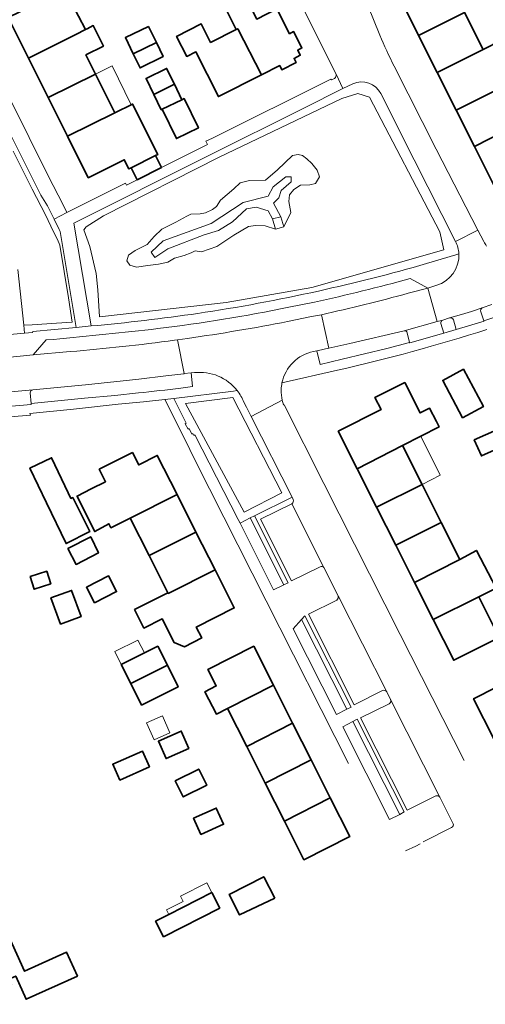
# Model space of a CAD drawing. Extents: x 147051 to 149075, y 463071 to 465537.
# Tile 132 of 229: x 148916 to 148984, y 463590 to 463732. Entities that reach past the tile are written whole.
import ezdxf

# ---------------------------------------------------------------- set-up
doc = ezdxf.new("R2010")
doc.units = 0
doc.header["$LTSCALE"] = 0.5
for name, color, linetype, lineweight in [('B-PV-GR-BEPLANTING_CULTUUR_BOSPLANTSOEN-GV', 252, 'CONTINUOUS', 18), ('B-PV-GR-GROENVOORZIENING-GV', 252, 'CONTINUOUS', 18), ('B-PV-OG-BEBOUWING-GV', 6, 'CONTINUOUS', 35), ('B-PV-OG-BEBOUWING_LUIFEL-GV', 6, 'CONTINUOUS', 18), ('B-PV-OG-TERREIN_BEGROEID-GV', 252, 'CONTINUOUS', 18), ('B-PV-OG-TERREIN_ERF-GV', 252, 'CONTINUOUS', 18), ('B-PV-VH-GESLOTENVERHARDING-GV', 252, 'CONTINUOUS', 18), ('B-PV-VH-OPENVERHARDING_BETONSTRAATSTEEN-GV', 252, 'CONTINUOUS', 18), ('B-PV-VH-OPENVERHARDING_TEGEL-GV', 252, 'CONTINUOUS', 18)]:
    doc.layers.add(name, color=color, linetype=linetype, lineweight=lineweight)

msp = doc.modelspace()

# ---------------------------------------------------------------- linework, layer by layer
at = {"layer": 'B-PV-GR-BEPLANTING_CULTUUR_BOSPLANTSOEN-GV', "flags": 128}
for points in [[(148926.54, 463699.573), (148927.458, 463695.648), (148927.708, 463693.31), (148927.958, 463689.385), (148946.321, 463691.473), (148958.757, 463693.644), (148977.871, 463699.072), (148977.262, 463701.688), (148967.104, 463721.202), (148965.41, 463721.73), (148963.073, 463720.978), (148945.319, 463712.517), (148928.543, 463703.999), (148926.039, 463702.412), (148925.705, 463701.974)], [(148953.45, 463702.09), (148951.954, 463702.531), (148950.557, 463702.615), (148949.541, 463702.476), (148947.43, 463701.214), (148944.945, 463699.573), (148942.728, 463698.805), (148941.835, 463698.924), (148941.229, 463698.65), (148940.228, 463698.267), (148938.818, 463697.857), (148937.865, 463697.282), (148936.518, 463697.015), (148934.967, 463696.824), (148933.328, 463696.56), (148932.364, 463696.878), (148931.905, 463697.484), (148932.189, 463698.308), (148933.121, 463699.002), (148934.189, 463699.504), (148934.859, 463699.849), (148935.904, 463700.988), (148936.991, 463702.051), (148939.037, 463703.079), (148940.61, 463703.976), (148941.189, 463704.254), (148942.537, 463704.271), (148943.329, 463704.442), (148944.358, 463704.901), (148944.942, 463705.338), (148945.481, 463706.28), (148947.433, 463707.934), (148948.371, 463708.799), (148949.713, 463709.102), (148952.004, 463709.183), (148953.753, 463710.67), (148955.937, 463712.748), (148956.736, 463712.867), (148957.386, 463712.755), (148957.992, 463712.275), (148958.714, 463711.575), (148959.492, 463710.618), (148959.842, 463709.658), (148959.273, 463708.692), (148958.444, 463708.502), (148957.083, 463708.424), (148956.117, 463707.817), (148955.48, 463707.047), (148955.39, 463706.068), (148955.666, 463704.477), (148954.666, 463702.391)], [(148940.447, 463676.839), (148948.913, 463661.064), (148954.395, 463663.882), (148947.307, 463677.67)]]:
    msp.add_lwpolyline(points, close=True, dxfattribs=at)
msp.add_lwpolyline([(148916.137, 463696.225), (148916.982, 463688.18), (148918.228, 463688.232), (148921.734, 463688.459), (148924.007, 463688.623), (148923.491, 463692.117), (148922.206, 463699.734), (148921.862, 463700.582), (148921.279, 463701.695), (148920.125, 463704.137), (148918.203, 463707.861), (148915.464, 463713.363)], dxfattribs=at)
at = {"layer": 'B-PV-GR-GROENVOORZIENING-GV', "flags": 128}
for points in [[(148954.696, 463650.567), (148955.292, 463650.862), (148950.425, 463660.549), (148949.815, 463660.243)], [(148963.792, 463632.536), (148964.427, 463632.863), (148957.71, 463646.076), (148957.232, 463645.539)], [(148965.298, 463631.089), (148964.681, 463630.772), (148971.465, 463617.324), (148972.113, 463617.664)]]:
    msp.add_lwpolyline(points, close=True, dxfattribs=at)
at = {"layer": 'B-PV-OG-BEBOUWING-GV', "flags": 128}
for points in [[(148980.868, 463733.461), (148977.938, 463739.301), (148978.767, 463739.717), (148977.208, 463742.825), (148972.927, 463740.678), (148974.468, 463737.606), (148971.273, 463736.003), (148974.214, 463730.14)], [(148924.516, 463730.251), (148925.949, 463730.976), (148922.895, 463736.846), (148921.557, 463736.178), (148921.595, 463736.102), (148914.742, 463732.729), (148917.678, 463726.847)], [(148951.425, 463724.422), (148954.081, 463725.762), (148954.383, 463725.164), (148956.456, 463726.209), (148956.154, 463726.808), (148957.065, 463727.267), (148956.687, 463728.017), (148957.285, 463728.319), (148956.096, 463730.676), (148955.498, 463730.374), (148953.684, 463733.969), (148950.756, 463732.492), (148949.351, 463735.278), (148946.351, 463733.765), (148947.756, 463730.979), (148947.988, 463731.096)], [(148974.214, 463730.14), (148976.907, 463724.772), (148983.559, 463728.096), (148980.868, 463733.461)], [(148947.988, 463731.096), (148947.756, 463730.979), (148944.069, 463729.12), (148942.718, 463731.799), (148939.146, 463729.997), (148940.614, 463727.086), (148941.927, 463727.748), (148945.19, 463721.278), (148951.425, 463724.422)], [(148928.563, 463728.587), (148927.06, 463731.554), (148926.201, 463731.104), (148925.949, 463730.976), (148924.516, 463730.251), (148917.678, 463726.847), (148920.528, 463721.138), (148927.376, 463724.521), (148925.985, 463727.309)], [(148935.066, 463731.435), (148931.718, 463729.811), (148932.857, 463727.462), (148936.205, 463729.086)], [(148936.205, 463729.086), (148932.857, 463727.462), (148933.841, 463725.434), (148937.188, 463727.058)], [(148976.907, 463724.772), (148979.642, 463719.321), (148986.29, 463722.652), (148988.944, 463723.984), (148986.214, 463729.427), (148983.559, 463728.096)], [(148938.812, 463723.059), (148937.697, 463725.356), (148934.717, 463723.909), (148935.84, 463721.598)], [(148930.174, 463718.915), (148927.376, 463724.521), (148920.528, 463721.138), (148923.32, 463715.545)], [(148935.84, 463721.598), (148936.921, 463719.371), (148937.052, 463719.434), (148939.9, 463720.818), (148938.812, 463723.059)], [(148988.919, 463717.411), (148986.29, 463722.652), (148979.642, 463719.321), (148982.29, 463714.042)], [(148939.9, 463720.818), (148937.052, 463719.434), (148939.116, 463715.185), (148942.29, 463716.727), (148940.226, 463720.976)], [(148923.32, 463715.545), (148926.324, 463709.528), (148931.547, 463712.136), (148932.216, 463710.794), (148932.56, 463710.966), (148936.102, 463712.734), (148936.403, 463712.884), (148932.758, 463720.185), (148930.174, 463718.915)], [(148982.29, 463714.042), (148985.104, 463708.432), (148991.886, 463711.813), (148990.685, 463714.242), (148992.928, 463715.358), (148991.298, 463718.608), (148988.919, 463717.411)], [(148936.964, 463711.008), (148936.102, 463712.734), (148932.56, 463710.966), (148933.421, 463709.24)], [(148980.726, 463681.776), (148977.706, 463680.17), (148980.577, 463674.772), (148983.597, 463676.378)], [(148972.199, 463679.878), (148967.879, 463677.698), (148968.771, 463675.931), (148962.569, 463672.803), (148965.302, 463667.385), (148971.868, 463670.732), (148977.173, 463673.436), (148976.783, 463674.21), (148975.805, 463676.148), (148974.43, 463675.455)], [(148986.567, 463670.689), (148985.542, 463672.994), (148982.276, 463671.54), (148983.301, 463669.236)], [(148965.302, 463667.385), (148968.12, 463661.799), (148974.701, 463665.117), (148971.868, 463670.732)], [(148932.737, 463669.737), (148927.935, 463667.311), (148928.851, 463665.499), (148926.78, 463664.453), (148925.757, 463663.936), (148924.717, 463663.411), (148926.377, 463660.094), (148927.282, 463658.286), (148929.324, 463659.415), (148929.625, 463658.82), (148932.414, 463660.22), (148939.206, 463663.629), (148936.344, 463669.295), (148933.648, 463667.933)], [(148920.305, 463662.421), (148923.114, 463656.539), (148926.575, 463658.291), (148924.088, 463663.206), (148923.821, 463663.071), (148923.421, 463663.909), (148921.009, 463668.962), (148917.892, 463667.473)], [(148977.486, 463659.594), (148974.701, 463665.117), (148968.12, 463661.799), (148970.89, 463656.307)], [(148941.942, 463658.213), (148939.206, 463663.629), (148932.414, 463660.22), (148935.145, 463654.805)], [(148970.89, 463656.307), (148973.62, 463650.897), (148980.185, 463654.244), (148977.486, 463659.594)], [(148935.145, 463654.805), (148937.868, 463649.406), (148937.91, 463649.323), (148944.71, 463652.733), (148941.942, 463658.213)], [(148923.377, 463655.809), (148924.56, 463653.52), (148927.812, 463655.178), (148926.703, 463657.514)], [(148973.62, 463650.897), (148976.322, 463645.541), (148982.924, 463648.815), (148985.45, 463650.065), (148982.59, 463655.555), (148980.185, 463654.244)], [(148917.911, 463651.749), (148918.496, 463649.933), (148920.9, 463650.708), (148920.314, 463652.524)], [(148937.91, 463649.323), (148937.868, 463649.406), (148933.045, 463646.97), (148934.393, 463644.301), (148937.044, 463645.641), (148938.781, 463642.203), (148940.263, 463641.597), (148942.78, 463642.868), (148941.987, 463644.44), (148947.495, 463647.221), (148944.71, 463652.733)], [(148927.239, 463647.943), (148930.446, 463649.593), (148929.279, 463651.86), (148926.073, 463650.211)], [(148920.935, 463648.672), (148922.318, 463644.874), (148925.307, 463645.963), (148923.924, 463649.761)], [(148976.322, 463645.541), (148979.3, 463639.637), (148985.88, 463642.956), (148982.924, 463648.815)], [(148937.795, 463638.91), (148936.413, 463641.674), (148931.117, 463639.026), (148932.495, 463636.27)], [(148953.155, 463636.045), (148950.322, 463641.657), (148943.678, 463638.303), (148944.876, 463635.932), (148943.231, 463635.073), (148944.91, 463631.855), (148946.526, 463632.662)], [(148932.495, 463636.27), (148934.062, 463633.137), (148939.358, 463635.786), (148937.795, 463638.91)], [(148991.822, 463631.701), (148990.617, 463634.087), (148992.718, 463635.148), (148991.015, 463638.522), (148988.913, 463637.461), (148982.16, 463634.052), (148985.089, 463628.25)], [(148946.526, 463632.662), (148949.306, 463627.155), (148955.94, 463630.53), (148953.155, 463636.045)], [(148958.622, 463625.217), (148955.94, 463630.53), (148949.306, 463627.155), (148951.989, 463621.843)], [(148940.925, 463626.855), (148939.81, 463629.375), (148936.491, 463627.905), (148937.606, 463625.387)], [(148930.897, 463622.291), (148935.194, 463624.207), (148934.173, 463626.496), (148929.877, 463624.58)], [(148951.989, 463621.843), (148954.761, 463616.352), (148961.394, 463619.727), (148958.622, 463625.217)], [(148938.93, 463622.18), (148940.098, 463619.838), (148943.512, 463621.54), (148942.344, 463623.882)], [(148954.761, 463616.352), (148957.593, 463610.743), (148964.236, 463614.097), (148961.394, 463619.727)], [(148942.659, 463614.414), (148945.933, 463615.878), (148944.883, 463618.228), (148941.608, 463616.764)], [(148953.354, 463605.172), (148951.769, 463608.274), (148946.751, 463605.709), (148948.262, 463602.753)], [(148937.23, 463599.588), (148945.387, 463603.757), (148944.238, 463606.005), (148938.024, 463602.829), (148936.081, 463601.835)], [(148914.214, 463601.033), (148914.111, 463601.262), (148902.795, 463596.112), (148905.409, 463590.428), (148908.079, 463591.634), (148908.903, 463589.811), (148915.212, 463592.661), (148914.849, 463593.463), (148915.821, 463593.902), (148917.333, 463590.554), (148924.762, 463593.909), (148923.204, 463597.358), (148917.116, 463594.608)]]:
    msp.add_lwpolyline(points, close=True, dxfattribs=at)
at = {"layer": 'B-PV-OG-BEBOUWING_LUIFEL-GV', "flags": 128}
for points in [[(148927.376, 463724.521), (148930.174, 463718.915), (148932.57, 463720.093), (148929.792, 463725.715)], [(148974.701, 463665.117), (148977.345, 463666.45), (148974.508, 463672.078), (148971.862, 463670.744)], [(148933.536, 463642.565), (148930.185, 463640.89), (148931.117, 463639.026), (148934.468, 463640.701)], [(148938.16, 463629.142), (148937.074, 463631.578), (148934.781, 463630.557), (148935.868, 463628.12)], [(148938.024, 463602.829), (148944.238, 463606.005), (148943.511, 463607.427), (148939.685, 463605.471), (148940.073, 463604.712), (148937.685, 463603.492)]]:
    msp.add_lwpolyline(points, close=True, dxfattribs=at)
at = {"layer": 'B-PV-OG-TERREIN_BEGROEID-GV'}
for points in [[(148968.719, 463721.697, 0.3985792), (148964.678, 463723.132)], [(148980.039, 463698.51, 0.1017), (148979.575, 463700.282)], [(148959.68, 463693.11, 0.0166354), (148975.364, 463697.099)], [(148942.193, 463689.87, 0.0179646), (148959.68, 463693.11)], [(148983.673, 463688.803, 0.030969), (148992.447, 463692.377)], [(148983.439, 463690.665, 0.4673805), (148983.246, 463690.111)], [(148926.753, 463688.05, 0.0142492), (148942.193, 463689.87)], [(148979.253, 463688.925, 0.3875515), (148978.699, 463689.236)], [(148977.708, 463688.911, 0.4045979), (148977.447, 463688.389)], [(148972.555, 463687.07, 0.4375362), (148972.095, 463687.357)], [(148933.595, 463678.347, 0.0004807), (148939.759, 463679.036)], [(148918.297, 463678.816, 0.3309315), (148917.914, 463678.347)], [(148948.892, 463677.037, 0.0696973), (148947.929, 463678.686)]]:
    msp.add_lwpolyline(points, format="xyb", dxfattribs=at)
at = {"layer": 'B-PV-OG-TERREIN_BEGROEID-GV', "flags": 128}
for points in [[(148963.233, 463722.464), (148957.56, 463719.581)], [(148964.678, 463723.132), (148963.233, 463722.464)], [(148973.552, 463712.128), (148968.719, 463721.697)], [(148957.56, 463719.581), (148943.623, 463712.627)], [(148915.464, 463713.363), (148918.203, 463707.861), (148920.125, 463704.137), (148921.279, 463701.695), (148921.862, 463700.582), (148922.206, 463699.734), (148923.491, 463692.117), (148924.007, 463688.623), (148921.734, 463688.459), (148918.228, 463688.232), (148916.982, 463688.18), (148917.107, 463686.99), (148918.242, 463687.098), (148918.283, 463687.229), (148924.597, 463687.835), (148922.909, 463697.957), (148922.267, 463701.721), (148922.129, 463702.035), (148921.376, 463703.542), (148920.424, 463705.447), (148919.474, 463707.013), (148916.438, 463713.093), (148914.431, 463717.022)], [(148943.623, 463712.627), (148924.233, 463702.947)], [(148979.575, 463700.282), (148973.552, 463712.128)], [(148924.233, 463702.947), (148926.748, 463688.08)], [(148975.364, 463697.099), (148979.578, 463698.349)], [(148979.578, 463698.349), (148980.039, 463698.51)], [(148984.799, 463691.18), (148983.439, 463690.665)], [(148978.699, 463689.236), (148977.708, 463688.911)], [(148983.246, 463690.111), (148983.673, 463688.803)], [(148926.748, 463688.08), (148926.753, 463688.05)], [(148977.447, 463688.389), (148977.855, 463686.987)], [(148979.666, 463687.524), (148979.253, 463688.925)], [(148972.095, 463687.357), (148964.242, 463685.53)], [(148972.9, 463685.669), (148972.555, 463687.07)], [(148977.855, 463686.987), (148979.666, 463687.524)], [(148961.138, 463684.845), (148959.721, 463684.516)], [(148961.183, 463684.855), (148961.138, 463684.845)], [(148964.242, 463685.53), (148961.183, 463684.855)], [(148963.121, 463683.238), (148969.602, 463684.804)], [(148969.602, 463684.804), (148972.9, 463685.669)], [(148959.721, 463684.516), (148959.472, 463684.458)], [(148959.472, 463684.458), (148959.927, 463682.494)], [(148959.927, 463682.494), (148963.121, 463683.238)], [(148937.599, 463680.809), (148933.677, 463680.362)], [(148940.187, 463681.143), (148937.599, 463680.809)], [(148940.227, 463681.147), (148940.187, 463681.143)], [(148941.242, 463681.25), (148940.227, 463681.147)], [(148941.282, 463680.809), (148941.242, 463681.25)], [(148941.285, 463680.784), (148941.282, 463680.809)], [(148941.437, 463679.265), (148941.285, 463680.784)], [(148925.959, 463679.508), (148918.297, 463678.816)], [(148933.677, 463680.362), (148925.959, 463679.508)], [(148939.759, 463679.036), (148941.437, 463679.265)], [(148917.914, 463678.347), (148918.049, 463676.802)], [(148918.049, 463676.802), (148925.787, 463677.574)], [(148925.787, 463677.574), (148930.199, 463677.999)], [(148930.199, 463677.999), (148933.595, 463678.347)], [(148947.363, 463678.613), (148938.75, 463677.541)], [(148947.929, 463678.686), (148947.363, 463678.613)], [(148938.75, 463677.541), (148940.524, 463673.974)], [(148949.281, 463676.27), (148948.892, 463677.037)], [(148949.953, 463674.945), (148949.281, 463676.27)], [(148955.869, 463663.28), (148949.953, 463674.945)], [(148940.524, 463673.974), (148940.393, 463673.894)], [(148940.393, 463673.894), (148940.797, 463673.107)], [(148940.797, 463673.107), (148940.95, 463673.185)], [(148940.95, 463673.185), (148941.347, 463672.403)], [(148941.347, 463672.403), (148941.474, 463672.458)], [(148941.474, 463672.458), (148941.614, 463672.191)], [(148941.614, 463672.191), (148941.761, 463672.282)], [(148941.761, 463672.282), (148948.068, 463660.011)], [(148950.425, 463660.549), (148955.869, 463663.28)], [(148949.815, 463660.243), (148950.425, 463660.549)], [(148948.068, 463660.011), (148948.326, 463659.496)], [(148948.326, 463659.496), (148949.815, 463660.243)]]:
    msp.add_lwpolyline(points, dxfattribs=at)
for points in [[(148925.705, 463701.974), (148926.039, 463702.412), (148928.543, 463703.999), (148945.319, 463712.517), (148963.073, 463720.978), (148965.41, 463721.73), (148967.104, 463721.202), (148977.262, 463701.688), (148977.871, 463699.072), (148958.757, 463693.644), (148946.321, 463691.473), (148927.958, 463689.385), (148927.708, 463693.31), (148927.458, 463695.648), (148926.54, 463699.573)], [(148954.244, 463703.847), (148954.666, 463702.391), (148955.666, 463704.477), (148955.39, 463706.068), (148955.48, 463707.047), (148956.117, 463707.817), (148957.083, 463708.424), (148958.444, 463708.502), (148959.273, 463708.692), (148959.842, 463709.658), (148959.492, 463710.618), (148958.714, 463711.575), (148957.992, 463712.275), (148957.386, 463712.755), (148956.736, 463712.867), (148955.937, 463712.748), (148953.753, 463710.67), (148952.004, 463709.183), (148949.713, 463709.102), (148948.371, 463708.799), (148947.433, 463707.934), (148945.481, 463706.28), (148944.942, 463705.338), (148944.358, 463704.901), (148943.329, 463704.442), (148942.537, 463704.271), (148941.189, 463704.254), (148940.61, 463703.976), (148939.037, 463703.079), (148936.991, 463702.051), (148935.904, 463700.988), (148934.859, 463699.849), (148934.189, 463699.504), (148933.121, 463699.002), (148932.189, 463698.308), (148931.905, 463697.484), (148932.364, 463696.878), (148933.328, 463696.56), (148934.967, 463696.824), (148936.518, 463697.015), (148937.865, 463697.282), (148938.818, 463697.857), (148940.228, 463698.267), (148941.229, 463698.65), (148941.835, 463698.924), (148942.728, 463698.805), (148944.945, 463699.573), (148947.43, 463701.214), (148949.541, 463702.476), (148950.557, 463702.615), (148951.954, 463702.531), (148953.45, 463702.09), (148953.027, 463703.547), (148952.399, 463704.72), (148950.663, 463705.263), (148949.273, 463705.024), (148947.254, 463703.156), (148945.191, 463701.897), (148943.138, 463701.264), (148937.853, 463699.213), (148935.961, 463697.964), (148935.433, 463698.764), (148937.177, 463700.396), (148944.13, 463702.905), (148948.803, 463705.946), (148952.413, 463706.858), (148953.135, 463708.227), (148954.959, 463709.671), (148955.719, 463709.671), (148955.719, 463708.911), (148954.275, 463707.694), (148953.933, 463706.592), (148953.173, 463705.832)], [(148954.244, 463703.847), (148953.173, 463705.832), (148953.933, 463706.592), (148954.275, 463707.694), (148955.719, 463708.911), (148955.719, 463709.671), (148954.959, 463709.671), (148953.135, 463708.227), (148952.413, 463706.858), (148948.803, 463705.946), (148944.13, 463702.905), (148937.177, 463700.396), (148935.433, 463698.764), (148935.961, 463697.964), (148937.853, 463699.213), (148943.138, 463701.264), (148945.191, 463701.897), (148947.254, 463703.156), (148949.273, 463705.024), (148950.663, 463705.263), (148952.399, 463704.72), (148953.027, 463703.547)], [(148947.307, 463677.67), (148954.395, 463663.882), (148948.913, 463661.064), (148940.447, 463676.839)], [(148949.815, 463660.243), (148948.326, 463659.496), (148953.181, 463649.819), (148954.696, 463650.567)], [(148957.232, 463645.539), (148956.024, 463644.183), (148962.3, 463631.767), (148963.792, 463632.536)], [(148964.681, 463630.772), (148963.207, 463630.015), (148970, 463616.555), (148971.465, 463617.324)]]:
    msp.add_lwpolyline(points, close=True, dxfattribs=at)
at = {"layer": 'B-PV-OG-TERREIN_ERF-GV', "flags": 128}
for points in [[(148911.733, 463738.756), (148920.408, 463743.087), (148922.19, 463739.605), (148921.599, 463739.337), (148922.895, 463736.846), (148925.949, 463730.976), (148926.201, 463731.104), (148927.06, 463731.554), (148928.563, 463728.587), (148925.985, 463727.309), (148927.376, 463724.521), (148930.174, 463718.915), (148932.758, 463720.185), (148936.403, 463712.884), (148936.102, 463712.734), (148936.964, 463711.008), (148943.599, 463714.313), (148943.367, 463714.793), (148944.327, 463715.271), (148961.504, 463723.82), (148961.574, 463723.677), (148962.04, 463723.9)], [(148962.239, 463724.527), (148956.916, 463735.209), (148965.007, 463739.345), (148965.319, 463738.646), (148965.185, 463738.573), (148968.597, 463730.178)], [(148915.077, 463720.802), (148920.494, 463709.879), (148922.739, 463705.494), (148923.248, 463704.478), (148931.723, 463708.729), (148931.87, 463708.467), (148933.421, 463709.24), (148932.56, 463710.966), (148932.216, 463710.794), (148931.547, 463712.136), (148926.324, 463709.528), (148923.32, 463715.545), (148920.528, 463721.138), (148917.678, 463726.847), (148914.742, 463732.729)], [(148970.67, 463725.668), (148976.765, 463713.669), (148982.801, 463701.915), (148983.647, 463700.268)], [(148912.758, 463686.6), (148917.107, 463686.99), (148916.982, 463688.18), (148916.137, 463696.225)], [(148962.438, 463681.644), (148954.409, 463679.818)], [(148914.214, 463601.033), (148917.116, 463594.608), (148923.204, 463597.358), (148924.762, 463593.909), (148917.333, 463590.554), (148915.821, 463593.902)]]:
    msp.add_lwpolyline(points, dxfattribs=at)
for points in [[(148974.214, 463730.14), (148971.273, 463736.003), (148974.468, 463737.606), (148972.927, 463740.678), (148977.208, 463742.825), (148978.767, 463739.717), (148977.938, 463739.301), (148980.868, 463733.461), (148983.559, 463728.096), (148986.214, 463729.427), (148988.944, 463723.984), (148986.29, 463722.652), (148988.919, 463717.411), (148991.298, 463718.608), (148992.928, 463715.358), (148990.685, 463714.242), (148991.886, 463711.813), (148985.104, 463708.432), (148982.29, 463714.042), (148979.642, 463719.321), (148976.907, 463724.772)], [(148951.425, 463724.422), (148945.19, 463721.278), (148941.927, 463727.748), (148940.614, 463727.086), (148939.146, 463729.997), (148942.718, 463731.799), (148944.069, 463729.12), (148947.756, 463730.979), (148946.351, 463733.765), (148949.351, 463735.278), (148950.756, 463732.492), (148953.684, 463733.969), (148955.498, 463730.374), (148956.096, 463730.676), (148957.285, 463728.319), (148956.687, 463728.017), (148957.065, 463727.267), (148956.154, 463726.808), (148956.456, 463726.209), (148954.383, 463725.164), (148954.081, 463725.762)], [(148932.857, 463727.462), (148931.718, 463729.811), (148935.066, 463731.435), (148936.205, 463729.086), (148937.188, 463727.058), (148933.841, 463725.434)], [(148935.84, 463721.598), (148934.717, 463723.909), (148937.697, 463725.356), (148938.812, 463723.059), (148939.9, 463720.818), (148940.226, 463720.976), (148942.29, 463716.727), (148939.116, 463715.185), (148937.052, 463719.434), (148936.921, 463719.371)], [(148980.726, 463681.776), (148983.597, 463676.378), (148980.577, 463674.772), (148977.706, 463680.17)], [(148965.302, 463667.385), (148962.569, 463672.803), (148968.771, 463675.931), (148967.879, 463677.698), (148972.199, 463679.878), (148974.43, 463675.455), (148975.805, 463676.148), (148976.783, 463674.21), (148977.173, 463673.436), (148971.868, 463670.732), (148974.701, 463665.117), (148977.486, 463659.594), (148980.185, 463654.244), (148982.59, 463655.555), (148985.45, 463650.065), (148982.924, 463648.815), (148985.88, 463642.956), (148979.3, 463639.637), (148976.322, 463645.541), (148973.62, 463650.897), (148970.89, 463656.307), (148968.12, 463661.799)], [(148986.567, 463670.689), (148983.301, 463669.236), (148982.276, 463671.54), (148985.542, 463672.994)], [(148932.414, 463660.22), (148929.625, 463658.82), (148929.324, 463659.415), (148927.282, 463658.286), (148926.377, 463660.094), (148924.717, 463663.411), (148925.757, 463663.936), (148926.78, 463664.453), (148928.851, 463665.499), (148927.935, 463667.311), (148932.737, 463669.737), (148933.648, 463667.933), (148936.344, 463669.295), (148939.206, 463663.629), (148941.942, 463658.213), (148944.71, 463652.733), (148947.495, 463647.221), (148941.987, 463644.44), (148942.78, 463642.868), (148940.263, 463641.597), (148938.781, 463642.203), (148937.044, 463645.641), (148934.393, 463644.301), (148933.045, 463646.97), (148937.868, 463649.406), (148935.145, 463654.805)], [(148920.305, 463662.421), (148917.892, 463667.473), (148921.009, 463668.962), (148923.421, 463663.909), (148923.821, 463663.071), (148924.088, 463663.206), (148926.575, 463658.291), (148923.114, 463656.539)], [(148923.377, 463655.809), (148926.703, 463657.514), (148927.812, 463655.178), (148924.56, 463653.52)], [(148917.911, 463651.749), (148920.314, 463652.524), (148920.9, 463650.708), (148918.496, 463649.933)], [(148927.239, 463647.943), (148926.073, 463650.211), (148929.279, 463651.86), (148930.446, 463649.593)], [(148920.935, 463648.672), (148923.924, 463649.761), (148925.307, 463645.963), (148922.318, 463644.874)], [(148931.117, 463639.026), (148936.413, 463641.674), (148937.795, 463638.91), (148939.358, 463635.786), (148934.062, 463633.137), (148932.495, 463636.27)], [(148946.526, 463632.662), (148944.91, 463631.855), (148943.231, 463635.073), (148944.876, 463635.932), (148943.678, 463638.303), (148950.322, 463641.657), (148953.155, 463636.045), (148955.94, 463630.53), (148958.622, 463625.217), (148961.394, 463619.727), (148964.236, 463614.097), (148957.593, 463610.743), (148954.761, 463616.352), (148951.989, 463621.843), (148949.306, 463627.155)], [(148940.925, 463626.855), (148937.606, 463625.387), (148936.491, 463627.905), (148939.81, 463629.375)], [(148930.897, 463622.291), (148929.877, 463624.58), (148934.173, 463626.496), (148935.194, 463624.207)], [(148938.93, 463622.18), (148942.344, 463623.882), (148943.512, 463621.54), (148940.098, 463619.838)], [(148942.659, 463614.414), (148941.608, 463616.764), (148944.883, 463618.228), (148945.933, 463615.878)], [(148937.23, 463599.588), (148936.081, 463601.835), (148938.024, 463602.829), (148944.238, 463606.005), (148945.387, 463603.757)]]:
    msp.add_lwpolyline(points, close=True, dxfattribs=at)
at = {"layer": 'B-PV-OG-TERREIN_ERF-GV'}
for points in [[(148968.597, 463730.178, 0.0189253), (148970.67, 463725.668)], [(148962.04, 463723.9, 0.3009827), (148962.239, 463724.527)], [(148983.647, 463700.268, 0.0451644), (148984.052, 463699.63)], [(148984.115, 463687.55, -0.0225987), (148962.438, 463681.644)], [(148954.409, 463679.818, 0.0430487), (148954.294, 463678.819)], [(148954.294, 463678.819, 0.0665162), (148954.458, 463677.287)], [(148954.458, 463677.287, 0.0288108), (148954.659, 463676.636)]]:
    msp.add_lwpolyline(points, format="xyb", dxfattribs=at)
at = {"layer": 'B-PV-VH-GESLOTENVERHARDING-GV', "flags": 128}
msp.add_lwpolyline([(148953.027, 463703.547), (148953.45, 463702.09), (148954.666, 463702.391), (148954.244, 463703.847)], close=True, dxfattribs=at)
at = {"layer": 'B-PV-VH-OPENVERHARDING_BETONSTRAATSTEEN-GV', "flags": 128}
for points in [[(148968.597, 463730.178), (148965.185, 463738.573)], [(148956.916, 463735.209), (148962.239, 463724.527)], [(148976.765, 463713.669), (148970.67, 463725.668)], [(148962.239, 463724.527), (148963.233, 463722.464)], [(148963.233, 463722.464), (148964.678, 463723.132)], [(148968.719, 463721.697), (148973.552, 463712.128)], [(148982.801, 463701.915), (148976.765, 463713.669)], [(148973.552, 463712.128), (148979.575, 463700.282)], [(148982.801, 463701.915), (148979.575, 463700.282)], [(148979.575, 463700.282), (148982.801, 463701.915)], [(148983.647, 463700.268), (148982.801, 463701.915)], [(148975.562, 463693.52), (148972.973, 463694.922)], [(148975.562, 463693.52), (148972.686, 463692.79)], [(148972.686, 463692.79), (148975.562, 463693.52)], [(148976.718, 463693.906), (148975.562, 463693.52)], [(148975.562, 463693.52), (148976.896, 463688.686)], [(148976.896, 463688.686), (148975.562, 463693.52)], [(148976.827, 463693.942), (148976.718, 463693.906)], [(148959.14, 463691.513), (148955.385, 463690.771)], [(148983.439, 463690.665), (148981.868, 463690.163)], [(148981.868, 463690.163), (148983.439, 463690.665)], [(148983.439, 463690.665), (148984.799, 463691.18)], [(148958.68, 463689.406), (148955.228, 463688.69)], [(148955.228, 463688.69), (148958.68, 463689.406)], [(148960.128, 463689.686), (148958.68, 463689.406)], [(148958.68, 463689.406), (148960.128, 463689.686)], [(148960.128, 463689.686), (148961.183, 463684.855)], [(148961.183, 463684.855), (148960.128, 463689.686)], [(148977.708, 463688.911), (148978.699, 463689.236)], [(148980.399, 463689.733), (148978.699, 463689.236)], [(148978.699, 463689.236), (148980.399, 463689.733)], [(148981.868, 463690.163), (148980.399, 463689.733)], [(148980.399, 463689.733), (148981.868, 463690.163)], [(148983.673, 463688.803), (148983.246, 463690.111)], [(148972.095, 463687.357), (148976.896, 463688.686)], [(148976.896, 463688.686), (148972.095, 463687.357)], [(148976.896, 463688.686), (148977.708, 463688.911)], [(148977.708, 463688.911), (148976.896, 463688.686)], [(148977.855, 463686.987), (148977.447, 463688.389)], [(148979.253, 463688.925), (148979.666, 463687.524)], [(148979.666, 463687.524), (148983.693, 463688.74)], [(148983.693, 463688.74), (148983.673, 463688.803)], [(148940.711, 463686.244), (148939.247, 463686.037)], [(148939.247, 463686.037), (148940.711, 463686.244)], [(148964.242, 463685.53), (148972.095, 463687.357)], [(148972.555, 463687.07), (148972.9, 463685.669)], [(148972.919, 463685.594), (148977.855, 463686.987)], [(148920.241, 463686.051), (148918.374, 463683.863)], [(148921.286, 463686.107), (148920.241, 463686.051)], [(148939.247, 463686.037), (148938.845, 463685.982)], [(148938.845, 463685.982), (148939.247, 463686.037)], [(148940.227, 463681.147), (148939.247, 463686.037)], [(148939.247, 463686.037), (148940.227, 463681.147)], [(148959.721, 463684.516), (148961.138, 463684.845)], [(148961.138, 463684.845), (148961.183, 463684.855)], [(148961.183, 463684.855), (148964.242, 463685.53)], [(148972.9, 463685.669), (148972.919, 463685.594)], [(148918.374, 463683.863), (148913.069, 463683.356)], [(148923.729, 463684.333), (148918.374, 463683.863)], [(148918.374, 463683.863), (148923.729, 463684.333)], [(148958.981, 463684.344), (148959.472, 463684.458)], [(148959.472, 463684.458), (148959.721, 463684.516)], [(148933.677, 463680.362), (148937.599, 463680.809)], [(148937.599, 463680.809), (148940.187, 463681.143)], [(148940.187, 463681.143), (148940.227, 463681.147)], [(148940.227, 463681.147), (148941.242, 463681.25)], [(148941.242, 463681.25), (148941.711, 463681.297)], [(148918.297, 463678.816), (148925.959, 463679.508)], [(148925.959, 463679.508), (148933.677, 463680.362)], [(148918.297, 463678.816), (148913.477, 463678.388)], [(148913.477, 463678.388), (148918.297, 463678.816)], [(148918.049, 463676.802), (148917.914, 463678.347)], [(148914.099, 463676.325), (148918.059, 463676.687)], [(148918.059, 463676.687), (148918.049, 463676.802)], [(148948.892, 463677.037), (148949.281, 463676.27)], [(148949.281, 463676.27), (148949.953, 463674.945)], [(148954.458, 463677.287), (148949.953, 463674.945)], [(148949.953, 463674.945), (148954.458, 463677.287)], [(148954.717, 463676.633), (148954.659, 463676.636)], [(148960.453, 463665.24), (148954.717, 463676.633)], [(148949.953, 463674.945), (148955.869, 463663.28)], [(148971.545, 463643.352), (148960.453, 463665.24)], [(148955.854, 463662.279), (148951.286, 463660.049)], [(148955.854, 463662.279), (148960.47, 463653.064)], [(148960.47, 463653.064), (148955.854, 463662.279)], [(148955.869, 463663.28), (148956.052, 463662.919)], [(148951.286, 463660.049), (148955.79, 463651.124)], [(148955.79, 463651.124), (148959.962, 463653.175)], [(148960.47, 463653.064), (148962.536, 463648.947)], [(148962.339, 463648.347), (148958.233, 463646.316)], [(148969.603, 463635.053), (148962.536, 463648.947)], [(148962.536, 463648.947), (148969.603, 463635.053)], [(148958.233, 463646.316), (148964.864, 463633.159)], [(148980.797, 463625.11), (148971.545, 463643.352)], [(148964.864, 463633.159), (148968.996, 463635.259)], [(148969.603, 463635.053), (148970.135, 463633.953)], [(148977.288, 463619.795), (148970.135, 463633.953)], [(148970.135, 463633.953), (148977.288, 463619.795)], [(148969.934, 463633.351), (148965.8, 463631.309)], [(148965.8, 463631.309), (148972.57, 463617.905)], [(148972.57, 463617.905), (148976.696, 463619.983)], [(148977.288, 463619.795), (148979.225, 463615.967)], [(148978.996, 463615.426), (148974.885, 463613.355)]]:
    msp.add_lwpolyline(points, dxfattribs=at)
at = {"layer": 'B-PV-VH-OPENVERHARDING_BETONSTRAATSTEEN-GV'}
for points in [[(148970.67, 463725.668, -0.0189253), (148968.597, 463730.178)], [(148964.678, 463723.132, -0.3985792), (148968.719, 463721.697)], [(148979.575, 463700.282, -0.1017), (148980.039, 463698.51)], [(148984.052, 463699.63, -0.0451644), (148983.647, 463700.268)], [(148980.039, 463698.51, -0.3449914), (148976.827, 463693.942)], [(148972.973, 463694.922, -0.0138064), (148959.14, 463691.513)], [(148972.686, 463692.79, -0.0121118), (148960.128, 463689.686)], [(148960.128, 463689.686, 0.0121118), (148972.686, 463692.79)], [(148955.385, 463690.771, -0.0204183), (148936.434, 463687.67)], [(148983.246, 463690.111, -0.4673805), (148983.439, 463690.665)], [(148978.699, 463689.236, -0.3875515), (148979.253, 463688.925)], [(148936.434, 463687.67, -0.0053448), (148921.286, 463686.107)], [(148955.228, 463688.69, -0.0121163), (148940.711, 463686.244)], [(148940.711, 463686.244, 0.0121163), (148955.228, 463688.69)], [(148977.447, 463688.389, -0.4045979), (148977.708, 463688.911)], [(148972.095, 463687.357, -0.4375362), (148972.555, 463687.07)], [(148938.845, 463685.982, -0.0117144), (148923.729, 463684.333)], [(148923.729, 463684.333, 0.0117144), (148938.845, 463685.982)], [(148954.409, 463679.818, -0.3035832), (148958.981, 463684.344)], [(148941.711, 463681.297, -0.2590593), (148947.929, 463678.686)], [(148954.294, 463678.819, -0.0430487), (148954.409, 463679.818)], [(148917.914, 463678.347, -0.3309315), (148918.297, 463678.816)], [(148947.929, 463678.686, -0.0696973), (148948.892, 463677.037)], [(148954.458, 463677.287, -0.0665162), (148954.294, 463678.819)], [(148954.659, 463676.636, -0.0288108), (148954.458, 463677.287)], [(148956.052, 463662.919, -0.228492), (148955.854, 463662.279)], [(148959.962, 463653.175, -0.3994602), (148960.47, 463653.064)], [(148962.536, 463648.947, -0.3380117), (148962.339, 463648.347)], [(148968.996, 463635.259, -0.3290512), (148969.603, 463635.053)], [(148970.135, 463633.953, -0.4140521), (148969.934, 463633.351)], [(148976.696, 463619.983, -0.3482564), (148977.288, 463619.795)], [(148979.225, 463615.967, -0.4050047), (148978.996, 463615.426)]]:
    msp.add_lwpolyline(points, format="xyb", dxfattribs=at)
at = {"layer": 'B-PV-VH-OPENVERHARDING_TEGEL-GV', "flags": 128}
for points in [[(148923.248, 463704.478), (148922.739, 463705.494), (148920.494, 463709.879), (148915.077, 463720.802), (148912.593, 463725.732), (148909.682, 463731.837), (148907.549, 463736.417), (148905.993, 463739.569), (148904.444, 463737.49), (148905.799, 463735.113), (148909.663, 463726.805), (148912.172, 463721.851), (148914.431, 463717.022), (148916.438, 463713.093), (148919.474, 463707.013), (148920.424, 463705.447), (148921.376, 463703.542)], [(148964.427, 463632.863), (148963.792, 463632.536), (148962.3, 463631.767), (148956.024, 463644.183), (148957.232, 463645.539), (148957.71, 463646.076)], [(148972.113, 463617.664), (148971.465, 463617.324), (148970, 463616.555), (148963.207, 463630.015), (148964.681, 463630.772), (148965.298, 463631.089)]]:
    msp.add_lwpolyline(points, close=True, dxfattribs=at)
for points in [[(148962.04, 463723.9), (148961.574, 463723.677), (148961.504, 463723.82), (148944.327, 463715.271), (148943.367, 463714.793), (148943.599, 463714.313), (148936.964, 463711.008), (148933.421, 463709.24), (148931.87, 463708.467), (148931.723, 463708.729), (148923.248, 463704.478), (148921.376, 463703.542), (148922.129, 463702.035), (148922.267, 463701.721), (148922.909, 463697.957), (148924.597, 463687.835), (148926.748, 463688.08), (148924.233, 463702.947), (148943.623, 463712.627), (148957.56, 463719.581), (148963.233, 463722.464), (148962.239, 463724.527)], [(148979.578, 463698.349), (148975.364, 463697.099)], [(148980.039, 463698.51), (148979.578, 463698.349)], [(148972.973, 463694.922), (148975.562, 463693.52)], [(148975.562, 463693.52), (148976.718, 463693.906)], [(148976.718, 463693.906), (148976.827, 463693.942)], [(148955.385, 463690.771), (148959.14, 463691.513)], [(148924.597, 463687.835), (148918.283, 463687.229)], [(148926.748, 463688.08), (148924.597, 463687.835)], [(148926.753, 463688.05), (148926.748, 463688.08)], [(148983.693, 463688.74), (148979.666, 463687.524)], [(148983.673, 463688.803), (148983.693, 463688.74)], [(148917.107, 463686.99), (148912.758, 463686.6)], [(148918.242, 463687.098), (148917.107, 463686.99)], [(148918.283, 463687.229), (148918.242, 463687.098)], [(148977.855, 463686.987), (148972.919, 463685.594)], [(148979.666, 463687.524), (148977.855, 463686.987)], [(148918.374, 463683.863), (148920.241, 463686.051)], [(148920.241, 463686.051), (148921.286, 463686.107)], [(148969.602, 463684.804), (148963.121, 463683.238)], [(148972.9, 463685.669), (148969.602, 463684.804)], [(148972.919, 463685.594), (148972.9, 463685.669)], [(148913.069, 463683.356), (148918.374, 463683.863)], [(148959.472, 463684.458), (148958.981, 463684.344)], [(148959.927, 463682.494), (148959.472, 463684.458)], [(148963.121, 463683.238), (148959.927, 463682.494)], [(148941.711, 463681.297), (148941.242, 463681.25), (148941.282, 463680.809), (148941.285, 463680.784), (148941.437, 463679.265), (148939.759, 463679.036)], [(148954.409, 463679.818), (148962.438, 463681.644)], [(148911.811, 463674.813), (148914.892, 463675.102), (148915.003, 463674.88), (148917.954, 463675.13), (148917.882, 463675.399), (148924.196, 463676.004), (148930.668, 463676.745), (148934.361, 463677.048), (148937.433, 463677.412), (148938.75, 463677.541), (148947.363, 463678.613), (148947.929, 463678.686)], [(148933.595, 463678.347), (148930.199, 463677.999), (148925.787, 463677.574), (148918.049, 463676.802), (148918.059, 463676.687), (148914.099, 463676.325), (148914.092, 463676.406), (148913.649, 463676.34)], [(148938.75, 463677.541), (148937.433, 463677.412)], [(148937.433, 463677.412), (148940.255, 463671.873)], [(148940.524, 463673.974), (148938.75, 463677.541)], [(148940.393, 463673.894), (148940.524, 463673.974)], [(148940.797, 463673.107), (148940.393, 463673.894)], [(148940.255, 463671.873), (148941.88, 463668.473)], [(148940.95, 463673.185), (148940.797, 463673.107)], [(148941.347, 463672.403), (148940.95, 463673.185)], [(148941.474, 463672.458), (148941.347, 463672.403)], [(148941.614, 463672.191), (148941.474, 463672.458)], [(148941.761, 463672.282), (148941.614, 463672.191)], [(148948.068, 463660.011), (148941.761, 463672.282)], [(148941.88, 463668.473), (148952.138, 463648.263)], [(148955.869, 463663.28), (148950.425, 463660.549)], [(148951.286, 463660.049), (148955.854, 463662.279)], [(148956.052, 463662.919), (148955.869, 463663.28)], [(148950.425, 463660.549), (148955.292, 463650.862)], [(148948.326, 463659.496), (148948.068, 463660.011)], [(148953.181, 463649.819), (148948.326, 463659.496)], [(148955.79, 463651.124), (148951.286, 463660.049)], [(148959.962, 463653.175), (148955.79, 463651.124)], [(148962.536, 463648.947), (148960.47, 463653.064)], [(148954.696, 463650.567), (148953.181, 463649.819)], [(148955.292, 463650.862), (148954.696, 463650.567)], [(148952.138, 463648.263), (148964.058, 463624.68)], [(148958.233, 463646.316), (148962.339, 463648.347)], [(148964.864, 463633.159), (148958.233, 463646.316)], [(148968.996, 463635.259), (148964.864, 463633.159)], [(148970.135, 463633.953), (148969.603, 463635.053)], [(148965.8, 463631.309), (148969.934, 463633.351)], [(148972.57, 463617.905), (148965.8, 463631.309)], [(148976.696, 463619.983), (148972.57, 463617.905)], [(148979.225, 463615.967), (148977.288, 463619.795)], [(148974.885, 463613.355), (148978.996, 463615.426)], [(148972.308, 463612.025), (148973.783, 463612.729)], [(148973.783, 463612.729), (148974.442, 463613.044)]]:
    msp.add_lwpolyline(points, dxfattribs=at)
at = {"layer": 'B-PV-VH-OPENVERHARDING_TEGEL-GV'}
for points in [[(148962.239, 463724.527, -0.3009827), (148962.04, 463723.9)], [(148976.827, 463693.942, 0.3449914), (148980.039, 463698.51)], [(148975.364, 463697.099, -0.0166354), (148959.68, 463693.11)], [(148959.14, 463691.513, 0.0138064), (148972.973, 463694.922)], [(148959.68, 463693.11, -0.0179646), (148942.193, 463689.87)], [(148992.447, 463692.377, -0.030969), (148983.673, 463688.803)], [(148936.434, 463687.67, 0.0204183), (148955.385, 463690.771)], [(148942.193, 463689.87, -0.0142492), (148926.753, 463688.05)], [(148921.286, 463686.107, 0.0053448), (148936.434, 463687.67)], [(148962.438, 463681.644, 0.0225987), (148984.115, 463687.55)], [(148958.981, 463684.344, 0.3035832), (148954.409, 463679.818)], [(148947.929, 463678.686, 0.2590593), (148941.711, 463681.297)], [(148939.759, 463679.036, -0.0004807), (148933.595, 463678.347)], [(148955.854, 463662.279, 0.228492), (148956.052, 463662.919)], [(148960.47, 463653.064, 0.3994602), (148959.962, 463653.175)], [(148962.339, 463648.347, 0.3380117), (148962.536, 463648.947)], [(148969.603, 463635.053, 0.3290512), (148968.996, 463635.259)], [(148969.934, 463633.351, 0.4140521), (148970.135, 463633.953)], [(148977.288, 463619.795, 0.3482564), (148976.696, 463619.983)], [(148978.996, 463615.426, 0.4050047), (148979.225, 463615.967)]]:
    msp.add_lwpolyline(points, format="xyb", dxfattribs=at)

doc.saveas('drawing.dxf')
